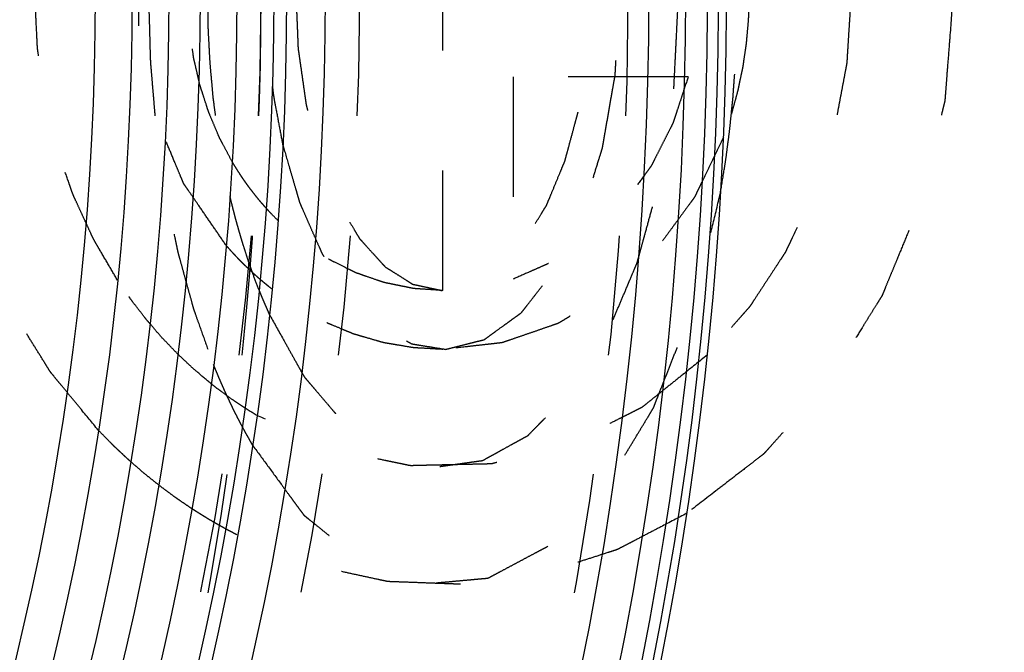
# Model space of a CAD drawing. Header units: millimetres. Extents: x 123 to 377, y 145 to 355.
# Tile 5 of 12: x 294 to 321, y 225 to 242. Entities that reach past the tile are written whole.
import ezdxf

# ---------------------------------------------------------------- set-up
doc = ezdxf.new("R2010")
doc.units = ezdxf.units.MM
doc.header["$LTSCALE"] = 32.592593
doc.linetypes.add('HIDDEN', pattern=[0.2, 0.1, -0.1])
doc.layers.get('0').update_dxf_attribs({"linetype": 'CONTINUOUS'})
for name, color, linetype in [('KOERPER', 7, 'CONTINUOUS'), ('KONST.EL_MIT_GEO', 7, 'CONTINUOUS'), ('KURVEN', 7, 'CONTINUOUS')]:
    doc.layers.add(name, color=color, linetype=linetype)

msp = doc.modelspace()

# ---------------------------------------------------------------- linework, layer by layer
at = {"color": 8, "linetype": 'HIDDEN'}
for points, knots in [([(302.886, 162.815), (300.618, 162.815), (296.072, 163.073), (289.327, 164.231), (282.713, 166.147), (276.295, 168.802), (270.136, 172.171), (264.294, 176.22), (258.825, 180.91), (252.061, 187.999), (244.815, 198.247), (238.42, 212.136), (234.487, 227.178), (233.604, 237.594), (233.604, 242.815)], [0, 0, 0, 0, 0.057991, 0.116167, 0.174703, 0.233757, 0.293466, 0.353933, 0.415234, 0.477407, 0.604213, 0.734156, 0.866451, 1, 1, 1, 1]), ([(372.168, 242.815), (372.168, 237.782), (371.316, 227.743), (367.525, 213.243), (361.361, 199.855), (354.376, 189.977), (347.856, 183.144), (342.585, 178.623), (336.954, 174.72), (331.017, 171.473), (324.83, 168.913), (318.455, 167.066), (311.952, 165.951), (305.386, 165.578), (298.819, 165.951), (292.316, 167.066), (285.941, 168.913), (279.755, 171.473), (273.817, 174.72), (268.186, 178.623), (262.915, 183.144), (256.395, 189.977), (249.41, 199.855), (243.246, 213.243), (239.455, 227.743), (238.604, 237.782), (238.604, 242.815)], [0, 0, 0, 0, 0.066775, 0.132922, 0.197894, 0.261297, 0.292383, 0.323033, 0.353267, 0.383121, 0.412649, 0.441916, 0.471004, 0.5, 0.528996, 0.558084, 0.587351, 0.616879, 0.646733, 0.676967, 0.707617, 0.738703, 0.802106, 0.867078, 0.933225, 1, 1, 1, 1]), ([(243.465, 242.815), (243.465, 238.148), (244.254, 228.84), (247.769, 215.396), (253.486, 202.981), (261.198, 192.072), (270.622, 183.089), (281.411, 176.39), (293.152, 172.251), (305.386, 170.85), (317.619, 172.251), (329.361, 176.39), (340.149, 183.089), (349.574, 192.072), (357.285, 202.981), (363.002, 215.396), (366.517, 228.84), (367.306, 238.148), (367.306, 242.815)], [0, 0, 0, 0, 0.06682, 0.133013, 0.198029, 0.261476, 0.323178, 0.383223, 0.441969, 0.5, 0.558031, 0.616777, 0.676822, 0.738524, 0.801971, 0.866987, 0.93318, 1, 1, 1, 1]), ([(304.886, 172.315), (306.884, 172.315), (310.89, 172.543), (316.834, 173.562), (322.663, 175.251), (328.319, 177.591), (333.747, 180.56), (338.895, 184.129), (343.713, 188.261), (348.157, 192.918), (352.183, 198.054), (355.753, 203.62), (358.833, 209.561), (362.26, 217.938), (365.163, 229.037), (365.94, 238.214), (365.94, 242.815)], [0, 0, 0, 0, 0.057976, 0.116135, 0.174655, 0.233694, 0.293385, 0.353837, 0.415121, 0.477276, 0.540309, 0.604189, 0.668858, 0.734229, 0.866487, 1, 1, 1, 1])]:
    msp.add_open_spline(points, degree=3, knots=knots, dxfattribs=at)
at = {"color": 7, "linetype": 'Continuous'}
msp.add_open_spline([(372.168, 242.815), (372.168, 237.594), (371.284, 227.178), (367.351, 212.136), (360.956, 198.247), (353.71, 187.999), (346.946, 180.91), (341.477, 176.22), (335.636, 172.171), (329.476, 168.802), (323.058, 166.147), (316.444, 164.231), (309.699, 163.073), (305.153, 162.815), (302.886, 162.815)], degree=3, knots=[0, 0, 0, 0, 0.133549, 0.265844, 0.395787, 0.522593, 0.584766, 0.646067, 0.706534, 0.766243, 0.825297, 0.883833, 0.942009, 1, 1, 1, 1], dxfattribs=at)
at = {"layer": 'KOERPER', "color": 8, "linetype": 'HIDDEN'}
msp.add_circle((220.436, 242.815), 80, dxfattribs=at)
msp.add_open_spline([(300.436, 242.815), (300.436, 237.802), (299.622, 227.804), (297.184, 218.071), (295.572, 213.37)], degree=3, knots=[0, 0, 0, 0, 0.502178, 1, 1, 1, 1], dxfattribs=at)
at = {"layer": 'KONST.EL_MIT_GEO', "color": 7, "linetype": 'Continuous'}
for radius in [91.537, 90.538, 81.75, 80.7, 80.35, 79.35, 78.35, 77.5, 76.5, 75.5]:
    msp.add_circle((220.436, 242.815), radius, dxfattribs=at)
at = {"layer": 'KONST.EL_MIT_GEO', "color": 8, "linetype": 'HIDDEN'}
for radius in [89.971, 82.679, 80]:
    msp.add_circle((220.436, 242.815), radius, dxfattribs=at)
at = {"layer": 'KONST.EL_MIT_GEO', "color": 7, "linetype": 'Continuous'}
for radius, start, end in [(92.65, 100.13428, 79.86841), (92.437, 100.16264, 79.84005), (92.137, 100.19935, 79.80335)]:
    msp.add_arc((220.436, 242.815), radius, start, end, dxfattribs=at)
at = {"layer": 'KURVEN', "color": 8, "linetype": 'HIDDEN'}
for p, q in [((305.386, 234.815), (305.386, 250.815)), ((312.047, 240.615), (307.291, 240.615)), ((307.291, 240.615), (307.291, 235.123)), ((313.006, 238.976), (313, 238.961))]:
    msp.add_line(p, q, dxfattribs=at)
for points, knots in [([(299.492, 236.044), (299.408, 236.166), (299.24, 236.41), (298.988, 236.777), (298.778, 237.082), (298.61, 237.327), (298.505, 237.479), (298.431, 237.587), (298.389, 237.647), (298.363, 237.686), (298.341, 237.715), (298.327, 237.751), (298.301, 237.812), (298.25, 237.936), (298.176, 238.111), (298.059, 238.393), (297.942, 238.674), (297.825, 238.955), (297.738, 239.166), (297.665, 239.342), (297.605, 239.483), (297.571, 239.571), (297.538, 239.64), (297.524, 239.717), (297.497, 239.85), (297.445, 240.116), (297.369, 240.496), (297.279, 240.953), (297.212, 241.295), (297.166, 241.523), (297.145, 241.638), (297.122, 241.732), (297.125, 241.811), (297.124, 241.889), (297.124, 241.986), (297.124, 242.142), (297.124, 242.415), (297.124, 242.805), (297.123, 243.196), (297.123, 243.469), (297.123, 243.625), (297.123, 243.722), (297.123, 243.8), (297.12, 243.879), (297.143, 243.973), (297.164, 244.088), (297.209, 244.316), (297.276, 244.658), (297.365, 245.115), (297.44, 245.495), (297.492, 245.762), (297.519, 245.895), (297.532, 245.971), (297.565, 246.04), (297.6, 246.129), (297.659, 246.27), (297.731, 246.446), (297.819, 246.657), (297.935, 246.939), (298.052, 247.22), (298.168, 247.502), (298.241, 247.678), (298.292, 247.801), (298.318, 247.862), (298.332, 247.898), (298.355, 247.928), (298.38, 247.967), (298.423, 248.028), (298.497, 248.137), (298.603, 248.291), (298.773, 248.538), (298.985, 248.846), (299.239, 249.217), (299.408, 249.464), (299.493, 249.587)], [0, 0, 0, 0, 0.03125, 0.0625, 0.09375, 0.109375, 0.125, 0.132812, 0.136719, 0.140625, 0.142578, 0.144531, 0.148438, 0.15625, 0.171875, 0.1875, 0.21875, 0.234375, 0.25, 0.265625, 0.273438, 0.28125, 0.285156, 0.289062, 0.296875, 0.3125, 0.34375, 0.375, 0.40625, 0.414062, 0.421875, 0.429688, 0.433594, 0.4375, 0.445312, 0.453125, 0.46875, 0.5, 0.53125, 0.546875, 0.554688, 0.5625, 0.566406, 0.570312, 0.578125, 0.585938, 0.59375, 0.625, 0.65625, 0.6875, 0.703125, 0.710938, 0.714844, 0.71875, 0.726562, 0.734375, 0.75, 0.765625, 0.78125, 0.8125, 0.828125, 0.84375, 0.851562, 0.855469, 0.857422, 0.859375, 0.863281, 0.867188, 0.875, 0.890625, 0.90625, 0.9375, 0.96875, 1, 1, 1, 1]), ([(301.03, 246.847), (300.999, 246.687), (300.938, 246.366), (300.863, 245.965), (300.809, 245.685), (300.78, 245.523), (300.764, 245.354), (300.74, 245.145), (300.712, 244.894), (300.684, 244.643), (300.662, 244.432), (300.641, 244.267), (300.632, 244.093), (300.622, 243.785), (300.609, 243.435), (300.597, 243.128), (300.591, 242.953), (300.583, 242.82), (300.591, 242.693), (300.596, 242.522), (300.607, 242.222), (300.62, 241.88), (300.629, 241.58), (300.637, 241.41), (300.668, 241.159), (300.698, 240.865), (300.734, 240.53), (300.758, 240.32), (300.774, 240.152), (300.802, 239.986), (300.859, 239.696), (300.935, 239.282), (300.998, 238.95), (301.029, 238.785)], [0, 0, 0, 0, 0.0625, 0.125, 0.15625, 0.171875, 0.1875, 0.21875, 0.25, 0.28125, 0.3125, 0.328125, 0.34375, 0.375, 0.4375, 0.46875, 0.484375, 0.5, 0.515625, 0.53125, 0.5625, 0.625, 0.65625, 0.671875, 0.6875, 0.75, 0.78125, 0.8125, 0.828125, 0.84375, 0.875, 0.9375, 1, 1, 1, 1]), ([(301.386, 242.941), (301.391, 242.811), (301.402, 242.552), (301.418, 242.163), (301.432, 241.838), (301.44, 241.611), (301.447, 241.482), (301.447, 241.384), (301.464, 241.289), (301.482, 241.162), (301.514, 240.939), (301.559, 240.621), (301.605, 240.303), (301.637, 240.079), (301.656, 239.953), (301.667, 239.855), (301.692, 239.771), (301.721, 239.654), (301.774, 239.453), (301.848, 239.163), (301.923, 238.875), (301.975, 238.672), (302.005, 238.557), (302.025, 238.467), (302.059, 238.393), (302.099, 238.288), (302.172, 238.108), (302.275, 237.849), (302.378, 237.59), (302.451, 237.409), (302.487, 237.318), (302.508, 237.267), (302.522, 237.226), (302.542, 237.197), (302.566, 237.154), (302.61, 237.081), (302.697, 236.934), (302.821, 236.725), (302.946, 236.515), (303.033, 236.369), (303.076, 236.295), (303.102, 236.254), (303.119, 236.22), (303.142, 236.199), (303.171, 236.166), (303.222, 236.111), (303.323, 235.999), (303.439, 235.871), (303.555, 235.744), (303.642, 235.648), (303.715, 235.568), (303.765, 235.512), (303.795, 235.481), (303.816, 235.454), (303.84, 235.442), (303.87, 235.422), (303.925, 235.388), (304.033, 235.319), (304.189, 235.222), (304.344, 235.124), (304.452, 235.056), (304.506, 235.021), (304.538, 235.002), (304.56, 234.984), (304.586, 234.982), (304.618, 234.974), (304.676, 234.962), (304.791, 234.937), (304.923, 234.908), (305.054, 234.88), (305.153, 234.858), (305.236, 234.841), (305.293, 234.827), (305.326, 234.821), (305.351, 234.813), (305.375, 234.82), (305.407, 234.825), (305.464, 234.836), (305.545, 234.85), (305.642, 234.867), (305.739, 234.885), (305.837, 234.902), (305.934, 234.919), (306.015, 234.934), (306.072, 234.944), (306.104, 234.95), (306.128, 234.951), (306.152, 234.969), (306.184, 234.986), (306.239, 235.02), (306.319, 235.066), (306.414, 235.122), (306.541, 235.197), (306.668, 235.272), (306.779, 235.338), (306.835, 235.37), (306.867, 235.389), (306.891, 235.4), (306.912, 235.426), (306.941, 235.455), (306.991, 235.509), (307.092, 235.614), (307.236, 235.766), (307.38, 235.917), (307.481, 236.023), (307.531, 236.075), (307.56, 236.107), (307.582, 236.126), (307.601, 236.16), (307.627, 236.201), (307.672, 236.275), (307.762, 236.42), (307.891, 236.629), (308.019, 236.837), (308.109, 236.982), (308.16, 237.067), (308.201, 237.125), (308.23, 237.205), (308.272, 237.303), (308.344, 237.479), (308.449, 237.729), (308.552, 237.98), (308.625, 238.154), (308.666, 238.256), (308.7, 238.326), (308.721, 238.418), (308.753, 238.533), (308.808, 238.738), (308.887, 239.029), (308.965, 239.32), (309.021, 239.524), (309.051, 239.641), (309.078, 239.726), (309.089, 239.821), (309.11, 239.945), (309.142, 240.163), (309.191, 240.474), (309.238, 240.785), (309.272, 241.002), (309.29, 241.127), (309.308, 241.218), (309.31, 241.32), (309.317, 241.452), (309.328, 241.685), (309.346, 242.017), (309.366, 242.416), (309.379, 242.682), (309.386, 242.815)], [0, 0, 0, 0, 0.015625, 0.03125, 0.046875, 0.054688, 0.058594, 0.0625, 0.066406, 0.070312, 0.078125, 0.09375, 0.109375, 0.117188, 0.121094, 0.125, 0.128906, 0.132812, 0.140625, 0.15625, 0.171875, 0.179688, 0.183594, 0.1875, 0.191406, 0.195312, 0.203125, 0.21875, 0.234375, 0.242188, 0.246094, 0.248047, 0.25, 0.251953, 0.253906, 0.257812, 0.265625, 0.28125, 0.296875, 0.304688, 0.308594, 0.310547, 0.3125, 0.314453, 0.316406, 0.320312, 0.328125, 0.34375, 0.351562, 0.359375, 0.367188, 0.371094, 0.373047, 0.375, 0.376953, 0.378906, 0.382812, 0.390625, 0.40625, 0.421875, 0.429688, 0.433594, 0.435547, 0.4375, 0.439453, 0.441406, 0.445312, 0.453125, 0.46875, 0.476562, 0.484375, 0.492188, 0.496094, 0.498047, 0.5, 0.501953, 0.503906, 0.507812, 0.515625, 0.523438, 0.53125, 0.539062, 0.546875, 0.554688, 0.558594, 0.560547, 0.5625, 0.564453, 0.566406, 0.570312, 0.578125, 0.585938, 0.59375, 0.609375, 0.617188, 0.621094, 0.623047, 0.625, 0.626953, 0.628906, 0.632812, 0.640625, 0.65625, 0.671875, 0.679688, 0.683594, 0.685547, 0.6875, 0.689453, 0.691406, 0.695312, 0.703125, 0.71875, 0.734375, 0.742188, 0.746094, 0.75, 0.753906, 0.757812, 0.765625, 0.78125, 0.796875, 0.804688, 0.808594, 0.8125, 0.816406, 0.820312, 0.828125, 0.84375, 0.859375, 0.867188, 0.871094, 0.875, 0.878906, 0.882812, 0.890625, 0.90625, 0.921875, 0.929688, 0.933594, 0.9375, 0.941406, 0.945312, 0.953125, 0.96875, 0.984375, 1, 1, 1, 1]), ([(296.019, 231.024), (295.857, 231.221), (295.613, 231.517), (295.289, 231.911), (295.086, 232.157), (294.923, 232.354), (294.822, 232.478), (294.75, 232.563), (294.711, 232.614), (294.676, 232.672), (294.632, 232.742), (294.527, 232.913), (294.368, 233.167), (294.156, 233.507), (293.945, 233.848), (293.786, 234.102), (293.681, 234.273), (293.628, 234.357), (293.577, 234.443), (293.525, 234.565), (293.455, 234.715), (293.291, 235.076), (293.098, 235.497), (292.907, 235.919), (292.81, 236.129), (292.757, 236.25), (292.712, 236.338), (292.685, 236.439), (292.642, 236.569), (292.571, 236.799), (292.468, 237.127), (292.345, 237.521), (292.242, 237.849), (292.16, 238.111), (292.11, 238.275), (292.066, 238.406), (292.045, 238.506), (292.027, 238.606), (291.99, 238.805), (291.935, 239.105), (291.862, 239.504), (291.789, 239.903), (291.734, 240.202), (291.697, 240.402), (291.678, 240.502), (291.662, 240.603), (291.657, 240.744), (291.645, 240.919), (291.628, 241.2), (291.606, 241.551), (291.572, 242.113), (291.546, 242.534), (291.529, 242.815)], [0, 0, 0, 0, 0.0625, 0.09375, 0.125, 0.140625, 0.15625, 0.164062, 0.167969, 0.171875, 0.179688, 0.1875, 0.21875, 0.25, 0.28125, 0.3125, 0.320312, 0.328125, 0.335938, 0.34375, 0.359375, 0.375, 0.4375, 0.46875, 0.484375, 0.492188, 0.5, 0.507812, 0.515625, 0.53125, 0.5625, 0.59375, 0.625, 0.640625, 0.65625, 0.664062, 0.671875, 0.679688, 0.6875, 0.71875, 0.75, 0.78125, 0.8125, 0.820312, 0.828125, 0.835938, 0.84375, 0.859375, 0.875, 0.90625, 0.9375, 1, 1, 1, 1]), ([(296.542, 235.098), (296.46, 235.237), (296.298, 235.514), (296.115, 235.826), (295.993, 236.034), (295.932, 236.138), (295.873, 236.244), (295.804, 236.4), (295.715, 236.589), (295.61, 236.819), (295.504, 237.048), (295.418, 237.24), (295.345, 237.391), (295.301, 237.51), (295.26, 237.631), (295.176, 237.872), (295.079, 238.154), (294.981, 238.435), (294.927, 238.596), (294.881, 238.715), (294.855, 238.841), (294.813, 239.007), (294.744, 239.3), (294.664, 239.633), (294.591, 239.924), (294.554, 240.092), (294.533, 240.263), (294.501, 240.476), (294.465, 240.733), (294.428, 240.988), (294.399, 241.202), (294.371, 241.372), (294.362, 241.503), (294.357, 241.634), (294.344, 241.896), (294.325, 242.29), (294.309, 242.64), (294.3, 242.815)], [0, 0, 0, 0, 0.0625, 0.125, 0.140625, 0.15625, 0.171875, 0.1875, 0.21875, 0.25, 0.28125, 0.3125, 0.328125, 0.34375, 0.359375, 0.375, 0.4375, 0.46875, 0.484375, 0.5, 0.515625, 0.53125, 0.5625, 0.625, 0.65625, 0.671875, 0.6875, 0.71875, 0.75, 0.78125, 0.8125, 0.828125, 0.84375, 0.859375, 0.875, 0.9375, 1, 1, 1, 1]), ([(297.386, 242.815), (297.392, 242.592), (297.404, 242.146), (297.421, 241.589), (297.43, 241.199), (297.439, 240.976), (297.46, 240.757), (297.482, 240.481), (297.51, 240.151), (297.538, 239.82), (297.562, 239.546), (297.578, 239.325), (297.607, 239.109), (297.662, 238.734), (297.723, 238.304), (297.776, 237.929), (297.808, 237.714), (297.828, 237.553), (297.864, 237.394), (297.907, 237.181), (297.985, 236.809), (298.062, 236.437), (298.128, 236.117), (298.156, 235.985), (298.177, 235.877), (298.203, 235.777), (298.251, 235.608), (298.318, 235.363), (298.4, 235.07), (298.48, 234.777), (298.549, 234.534), (298.601, 234.337), (298.665, 234.149), (298.782, 233.826), (298.946, 233.362), (299.078, 232.992), (299.144, 232.806)], [0, 0, 0, 0, 0.0625, 0.125, 0.15625, 0.171875, 0.1875, 0.21875, 0.25, 0.28125, 0.3125, 0.328125, 0.34375, 0.375, 0.4375, 0.46875, 0.484375, 0.5, 0.515625, 0.53125, 0.5625, 0.625, 0.640625, 0.65625, 0.664062, 0.671875, 0.6875, 0.71875, 0.75, 0.78125, 0.8125, 0.828125, 0.84375, 0.875, 0.9375, 1, 1, 1, 1]), ([(299.655, 238.319), (299.613, 238.399), (299.527, 238.56), (299.421, 238.761), (299.346, 238.901), (299.304, 238.982), (299.25, 239.116), (299.166, 239.312), (299.072, 239.532), (299.001, 239.709), (298.945, 239.893), (298.884, 240.076), (298.827, 240.259), (298.778, 240.397), (298.751, 240.533), (298.708, 240.715), (298.667, 240.898), (298.629, 241.056), (298.609, 241.148), (298.591, 241.294), (298.558, 241.51), (298.529, 241.728), (298.506, 241.872), (298.498, 241.97), (298.49, 242.144), (298.475, 242.392), (298.464, 242.59), (298.458, 242.689)], [0, 0, 0, 0, 0.0625, 0.125, 0.15625, 0.171875, 0.1875, 0.25, 0.3125, 0.34375, 0.375, 0.4375, 0.46875, 0.5, 0.53125, 0.5625, 0.625, 0.65625, 0.671875, 0.6875, 0.75, 0.8125, 0.828125, 0.84375, 0.875, 0.9375, 1, 1, 1, 1]), ([(298.986, 242.815), (298.988, 242.703), (298.991, 242.48), (298.997, 242.2), (298.999, 241.979), (299.01, 241.748), (299.027, 241.456), (299.043, 241.105), (299.071, 240.758), (299.105, 240.413), (299.131, 240.065), (299.18, 239.726), (299.222, 239.385), (299.269, 239.046), (299.328, 238.714), (299.374, 238.436), (299.413, 238.214), (299.486, 237.881), (299.544, 237.604), (299.591, 237.382)], [0, 0, 0, 0, 0.0625, 0.125, 0.15625, 0.1875, 0.25, 0.3125, 0.375, 0.4375, 0.5, 0.5625, 0.625, 0.6875, 0.75, 0.8125, 0.84375, 0.875, 1, 1, 1, 1]), ([(300.667, 234.167), (300.786, 233.955), (300.964, 233.637), (301.2, 233.214), (301.349, 232.949), (301.467, 232.737), (301.541, 232.605), (301.593, 232.511), (301.623, 232.461), (301.658, 232.423), (301.701, 232.371), (301.769, 232.292), (301.855, 232.191), (301.992, 232.03), (302.163, 231.829), (302.335, 231.628), (302.472, 231.467), (302.557, 231.367), (302.626, 231.286), (302.669, 231.237), (302.703, 231.194), (302.74, 231.165), (302.806, 231.122), (302.899, 231.056), (303.012, 230.979), (303.125, 230.901), (303.275, 230.798), (303.425, 230.694), (303.576, 230.591), (303.688, 230.513), (303.782, 230.449), (303.848, 230.403), (303.886, 230.378), (303.913, 230.355), (303.944, 230.351), (303.984, 230.339), (304.054, 230.322), (304.154, 230.295), (304.274, 230.263), (304.435, 230.221), (304.595, 230.179), (304.755, 230.137), (304.876, 230.105), (304.996, 230.073), (305.086, 230.049), (305.146, 230.034), (305.176, 230.025), (305.206, 230.02), (305.246, 230.029), (305.295, 230.034), (305.374, 230.046), (305.474, 230.059), (305.632, 230.082), (305.83, 230.109), (306.028, 230.137), (306.187, 230.159), (306.286, 230.173), (306.365, 230.184), (306.415, 230.192), (306.455, 230.195), (306.493, 230.213), (306.56, 230.252), (306.656, 230.303), (306.771, 230.367), (306.886, 230.43), (307.039, 230.515), (307.192, 230.599), (307.345, 230.684), (307.46, 230.747), (307.556, 230.8), (307.623, 230.836), (307.661, 230.859), (307.69, 230.87), (307.717, 230.902), (307.753, 230.937), (307.816, 231.002), (307.906, 231.093), (308.014, 231.203), (308.159, 231.349), (308.339, 231.532), (308.519, 231.715), (308.663, 231.861), (308.753, 231.953), (308.817, 232.016), (308.852, 232.055), (308.882, 232.107), (308.921, 232.167), (308.984, 232.266), (309.061, 232.39), (309.186, 232.587), (309.342, 232.834), (309.497, 233.081), (309.622, 233.278), (309.7, 233.402), (309.762, 233.5), (309.8, 233.563), (309.833, 233.61), (309.859, 233.668), (309.904, 233.776), (309.968, 233.927), (310.07, 234.17), (310.199, 234.473), (310.327, 234.777), (310.429, 235.019), (310.506, 235.201), (310.57, 235.353), (310.616, 235.459), (310.641, 235.521), (310.662, 235.564), (310.674, 235.618), (310.694, 235.687), (310.727, 235.81), (310.775, 235.983), (310.832, 236.192), (310.909, 236.471), (311.005, 236.819), (311.1, 237.167), (311.177, 237.446), (311.224, 237.62), (311.259, 237.741), (311.277, 237.812), (311.287, 237.891), (311.303, 237.987), (311.339, 238.219), (311.393, 238.566), (311.465, 239.029), (311.537, 239.492), (311.591, 239.839), (311.627, 240.071), (311.646, 240.187), (311.661, 240.303), (311.666, 240.464), (311.678, 240.662), (311.693, 240.981), (311.713, 241.38), (311.745, 242.018), (311.77, 242.496), (311.786, 242.815)], [0, 0, 0, 0, 0.03125, 0.046875, 0.0625, 0.070312, 0.078125, 0.082031, 0.083984, 0.085938, 0.089844, 0.09375, 0.101562, 0.109375, 0.125, 0.140625, 0.148438, 0.15625, 0.160156, 0.164062, 0.166016, 0.167969, 0.171875, 0.179688, 0.1875, 0.195312, 0.203125, 0.21875, 0.226562, 0.234375, 0.242188, 0.246094, 0.248047, 0.25, 0.251953, 0.253906, 0.257812, 0.265625, 0.273438, 0.28125, 0.296875, 0.304688, 0.3125, 0.320312, 0.328125, 0.330078, 0.332031, 0.333984, 0.335938, 0.339844, 0.34375, 0.351562, 0.359375, 0.375, 0.390625, 0.398438, 0.40625, 0.410156, 0.414062, 0.416016, 0.417969, 0.421875, 0.429688, 0.4375, 0.445312, 0.453125, 0.46875, 0.476562, 0.484375, 0.492188, 0.496094, 0.498047, 0.5, 0.501953, 0.503906, 0.507812, 0.515625, 0.523438, 0.53125, 0.546875, 0.5625, 0.570312, 0.578125, 0.582031, 0.583984, 0.585938, 0.589844, 0.59375, 0.601562, 0.609375, 0.625, 0.640625, 0.648438, 0.65625, 0.660156, 0.664062, 0.666016, 0.667969, 0.671875, 0.679688, 0.6875, 0.703125, 0.71875, 0.726562, 0.734375, 0.742188, 0.746094, 0.748047, 0.75, 0.751953, 0.753906, 0.757812, 0.765625, 0.773438, 0.78125, 0.796875, 0.8125, 0.820312, 0.828125, 0.832031, 0.833984, 0.835938, 0.839844, 0.84375, 0.859375, 0.875, 0.890625, 0.90625, 0.910156, 0.914062, 0.917969, 0.921875, 0.929688, 0.9375, 0.953125, 0.96875, 1, 1, 1, 1]), ([(305.461, 233.216), (305.537, 233.235), (305.69, 233.274), (305.918, 233.332), (306.109, 233.38), (306.261, 233.418), (306.356, 233.442), (306.423, 233.459), (306.461, 233.469), (306.485, 233.476), (306.504, 233.478), (306.523, 233.492), (306.555, 233.515), (306.619, 233.562), (306.711, 233.628), (306.857, 233.734), (307.004, 233.841), (307.151, 233.947), (307.261, 234.027), (307.352, 234.093), (307.426, 234.146), (307.471, 234.181), (307.509, 234.203), (307.541, 234.246), (307.598, 234.318), (307.711, 234.463), (307.873, 234.67), (308.067, 234.918), (308.213, 235.105), (308.31, 235.228), (308.358, 235.292), (308.4, 235.34), (308.426, 235.398), (308.454, 235.453), (308.488, 235.522), (308.543, 235.633), (308.639, 235.827), (308.776, 236.104), (308.913, 236.382), (309.009, 236.576), (309.064, 236.687), (309.099, 236.756), (309.126, 236.812), (309.155, 236.865), (309.179, 236.951), (309.21, 237.049), (309.272, 237.249), (309.365, 237.546), (309.488, 237.944), (309.591, 238.275), (309.664, 238.507), (309.699, 238.623), (309.721, 238.689), (309.731, 238.763), (309.748, 238.853), (309.773, 238.998), (309.817, 239.252), (309.88, 239.615), (309.943, 239.978), (309.994, 240.267), (310.031, 240.486), (310.067, 240.664), (310.072, 240.823), (310.082, 240.979), (310.093, 241.174), (310.111, 241.487), (310.133, 241.877), (310.159, 242.346), (310.177, 242.659), (310.186, 242.815)], [0, 0, 0, 0, 0.03125, 0.0625, 0.09375, 0.109375, 0.125, 0.132812, 0.136719, 0.140625, 0.142578, 0.144531, 0.148438, 0.15625, 0.171875, 0.1875, 0.21875, 0.234375, 0.25, 0.265625, 0.273438, 0.28125, 0.285156, 0.289062, 0.296875, 0.3125, 0.34375, 0.375, 0.40625, 0.414062, 0.421875, 0.429688, 0.433594, 0.4375, 0.445312, 0.453125, 0.46875, 0.5, 0.53125, 0.546875, 0.554688, 0.5625, 0.566406, 0.570312, 0.578125, 0.585938, 0.59375, 0.625, 0.65625, 0.6875, 0.703125, 0.710938, 0.714844, 0.71875, 0.726562, 0.734375, 0.75, 0.78125, 0.8125, 0.828125, 0.84375, 0.859375, 0.867188, 0.875, 0.890625, 0.90625, 0.9375, 0.96875, 1, 1, 1, 1]), ([(319.242, 242.815), (319.215, 242.461), (319.174, 241.93), (319.119, 241.221), (319.084, 240.779), (319.057, 240.424), (319.039, 240.203), (319.029, 240.048), (319.02, 239.96), (318.997, 239.875), (318.973, 239.767), (318.931, 239.596), (318.881, 239.381), (318.8, 239.038), (318.698, 238.61), (318.596, 238.181), (318.515, 237.838), (318.464, 237.624), (318.424, 237.452), (318.397, 237.345), (318.38, 237.259), (318.349, 237.177), (318.289, 237.038), (318.207, 236.837), (318.075, 236.516), (317.909, 236.115), (317.743, 235.713), (317.611, 235.392), (317.511, 235.152), (317.428, 234.951), (317.371, 234.81), (317.337, 234.731), (317.315, 234.669), (317.278, 234.617), (317.234, 234.544), (317.155, 234.418), (317.043, 234.237), (316.908, 234.021), (316.728, 233.732), (316.549, 233.443), (316.369, 233.154), (316.234, 232.938), (316.1, 232.721), (315.987, 232.541), (315.909, 232.414), (315.862, 232.344), (315.805, 232.284), (315.737, 232.205), (315.626, 232.082), (315.488, 231.927), (315.267, 231.68), (314.99, 231.37), (314.714, 231.061), (314.493, 230.814), (314.354, 230.659), (314.244, 230.535), (314.174, 230.459), (314.121, 230.395), (314.057, 230.342), (313.942, 230.255), (313.779, 230.128), (313.517, 229.926), (313.19, 229.673), (312.667, 229.269), (312.274, 228.966), (312.012, 228.763)], [0, 0, 0, 0, 0.0625, 0.09375, 0.125, 0.140625, 0.15625, 0.164062, 0.167969, 0.171875, 0.179688, 0.1875, 0.203125, 0.21875, 0.25, 0.28125, 0.296875, 0.3125, 0.320312, 0.328125, 0.332031, 0.335938, 0.34375, 0.359375, 0.375, 0.40625, 0.4375, 0.453125, 0.46875, 0.484375, 0.492188, 0.496094, 0.5, 0.503906, 0.507812, 0.515625, 0.53125, 0.546875, 0.5625, 0.59375, 0.609375, 0.625, 0.640625, 0.65625, 0.664062, 0.667969, 0.671875, 0.679688, 0.6875, 0.703125, 0.71875, 0.75, 0.78125, 0.796875, 0.8125, 0.820312, 0.828125, 0.832031, 0.835938, 0.84375, 0.859375, 0.875, 0.90625, 0.9375, 1, 1, 1, 1]), ([(316.471, 242.815), (316.457, 242.587), (316.435, 242.244), (316.407, 241.788), (316.389, 241.503), (316.375, 241.275), (316.365, 241.132), (316.361, 241.018), (316.343, 240.905), (316.304, 240.71), (316.252, 240.43), (316.188, 240.095), (316.126, 239.76), (316.072, 239.481), (316.037, 239.285), (316.013, 239.173), (315.974, 239.064), (315.931, 238.927), (315.859, 238.707), (315.77, 238.433), (315.663, 238.104), (315.573, 237.83), (315.511, 237.638), (315.475, 237.529), (315.451, 237.444), (315.412, 237.371), (315.365, 237.27), (315.281, 237.096), (315.114, 236.745), (314.945, 236.395), (314.802, 236.094), (314.741, 235.969), (314.696, 235.868), (314.638, 235.775), (314.532, 235.616), (314.384, 235.387), (314.204, 235.114), (314.025, 234.84), (313.875, 234.612), (313.772, 234.452), (313.71, 234.362), (313.635, 234.281), (313.546, 234.178), (313.401, 234.013), (313.22, 233.807), (312.931, 233.478), (312.714, 233.231), (312.569, 233.066)], [0, 0, 0, 0, 0.0625, 0.09375, 0.125, 0.140625, 0.15625, 0.164062, 0.171875, 0.1875, 0.21875, 0.25, 0.28125, 0.3125, 0.328125, 0.335938, 0.34375, 0.359375, 0.375, 0.40625, 0.4375, 0.46875, 0.484375, 0.492188, 0.5, 0.507812, 0.515625, 0.53125, 0.5625, 0.625, 0.640625, 0.65625, 0.664062, 0.671875, 0.6875, 0.71875, 0.75, 0.78125, 0.8125, 0.828125, 0.835938, 0.84375, 0.859375, 0.875, 0.90625, 0.9375, 1, 1, 1, 1]), ([(312.924, 237.458), (312.958, 237.67), (313.011, 237.989), (313.078, 238.415), (313.118, 238.74), (313.163, 239.063), (313.198, 239.391), (313.226, 239.664), (313.248, 239.884), (313.266, 240.044), (313.277, 240.224), (313.295, 240.458), (313.311, 240.692), (313.33, 240.93), (313.341, 241.154), (313.352, 241.432), (313.365, 241.709), (313.373, 241.934), (313.376, 242.171), (313.381, 242.463), (313.384, 242.698), (313.386, 242.815)], [0, 0, 0, 0, 0.125, 0.1875, 0.25, 0.3125, 0.375, 0.4375, 0.46875, 0.5, 0.53125, 0.5625, 0.625, 0.65625, 0.6875, 0.75, 0.8125, 0.84375, 0.875, 0.9375, 1, 1, 1, 1]), ([(313.699, 242.815), (313.697, 242.735), (313.693, 242.577), (313.686, 242.377), (313.684, 242.219), (313.671, 242.054), (313.651, 241.846), (313.634, 241.636), (313.618, 241.472), (313.593, 241.317), (313.571, 241.159), (313.546, 241.002), (313.532, 240.886), (313.503, 240.762), (313.47, 240.6), (313.435, 240.437), (313.403, 240.274), (313.361, 240.113), (313.305, 239.914), (313.251, 239.714), (313.206, 239.555), (313.124, 239.325), (313.059, 239.13), (313.006, 238.976)], [0, 0, 0, 0, 0.0625, 0.125, 0.15625, 0.1875, 0.25, 0.3125, 0.34375, 0.375, 0.4375, 0.46875, 0.5, 0.53125, 0.5625, 0.625, 0.65625, 0.6875, 0.75, 0.8125, 0.84375, 0.875, 1, 1, 1, 1]), ([(312.047, 240.615), (311.995, 240.459), (311.918, 240.224), (311.816, 239.911), (311.751, 239.715), (311.7, 239.559), (311.667, 239.461), (311.643, 239.382), (311.609, 239.309), (311.544, 239.183), (311.453, 239.002), (311.343, 238.786), (311.233, 238.569), (311.141, 238.389), (311.078, 238.262), (311.039, 238.191), (310.989, 238.127), (310.931, 238.044), (310.787, 237.849), (310.621, 237.619), (310.454, 237.391), (310.371, 237.276), (310.323, 237.212), (310.29, 237.159), (310.246, 237.122), (310.191, 237.067), (310.094, 236.973), (309.901, 236.783), (309.707, 236.595), (309.541, 236.432), (309.471, 236.365), (309.417, 236.309), (309.356, 236.264), (309.246, 236.191), (309.091, 236.084), (308.904, 235.956), (308.717, 235.828), (308.561, 235.722), (308.452, 235.646), (308.389, 235.606), (308.318, 235.577), (308.231, 235.538), (308.092, 235.477), (307.918, 235.4), (307.639, 235.277), (307.43, 235.185), (307.291, 235.123)], [0, 0, 0, 0, 0.0625, 0.09375, 0.125, 0.140625, 0.15625, 0.164062, 0.171875, 0.1875, 0.21875, 0.25, 0.28125, 0.3125, 0.328125, 0.335938, 0.34375, 0.359375, 0.375, 0.4375, 0.46875, 0.484375, 0.492188, 0.5, 0.507812, 0.515625, 0.53125, 0.5625, 0.625, 0.640625, 0.65625, 0.664062, 0.671875, 0.6875, 0.71875, 0.75, 0.78125, 0.8125, 0.828125, 0.835938, 0.84375, 0.859375, 0.875, 0.90625, 0.9375, 1, 1, 1, 1]), ([(313, 238.961), (312.903, 238.76), (312.757, 238.459), (312.563, 238.057), (312.442, 237.806), (312.345, 237.605), (312.284, 237.48), (312.242, 237.392), (312.216, 237.343), (312.183, 237.3), (312.143, 237.244), (312.047, 237.113), (311.902, 236.915), (311.709, 236.651), (311.517, 236.387), (311.372, 236.19), (311.276, 236.058), (311.235, 236.004), (311.204, 235.958), (311.167, 235.921), (311.098, 235.858), (311.002, 235.768), (310.846, 235.624), (310.652, 235.443), (310.458, 235.263), (310.303, 235.119), (310.187, 235.011), (310.09, 234.921), (310.022, 234.857), (309.983, 234.822), (309.955, 234.792), (309.92, 234.774), (309.876, 234.746), (309.797, 234.699), (309.685, 234.631), (309.55, 234.549), (309.371, 234.44), (309.146, 234.304), (308.922, 234.168), (308.742, 234.058), (308.63, 233.991), (308.552, 233.942), (308.506, 233.917), (308.458, 233.903), (308.399, 233.881), (308.255, 233.832), (308.041, 233.758), (307.754, 233.659), (307.468, 233.56), (307.253, 233.486), (307.11, 233.437), (307.05, 233.417), (307.003, 233.398), (306.953, 233.391), (306.865, 233.382), (306.74, 233.367), (306.539, 233.345), (306.289, 233.317), (305.887, 233.271), (305.586, 233.238), (305.386, 233.215)], [0, 0, 0, 0, 0.0625, 0.09375, 0.125, 0.140625, 0.15625, 0.164062, 0.167969, 0.171875, 0.179688, 0.1875, 0.21875, 0.25, 0.28125, 0.3125, 0.320312, 0.328125, 0.332031, 0.335938, 0.34375, 0.359375, 0.375, 0.40625, 0.4375, 0.453125, 0.46875, 0.484375, 0.492188, 0.496094, 0.5, 0.503906, 0.507812, 0.515625, 0.53125, 0.546875, 0.5625, 0.59375, 0.625, 0.640625, 0.65625, 0.664062, 0.667969, 0.671875, 0.679688, 0.6875, 0.71875, 0.75, 0.78125, 0.8125, 0.820312, 0.828125, 0.832031, 0.835938, 0.84375, 0.859375, 0.875, 0.90625, 0.9375, 1, 1, 1, 1]), ([(301.029, 238.785), (301.087, 238.586), (301.174, 238.288), (301.29, 237.891), (301.363, 237.643), (301.421, 237.444), (301.458, 237.321), (301.485, 237.219), (301.521, 237.131), (301.589, 236.981), (301.683, 236.764), (301.797, 236.505), (301.911, 236.246), (301.997, 236.052), (302.054, 235.922), (302.082, 235.857), (302.112, 235.795), (302.159, 235.728), (302.215, 235.638), (302.306, 235.498), (302.42, 235.322), (302.534, 235.146), (302.625, 235.006), (302.693, 234.901), (302.75, 234.812), (302.796, 234.743), (302.828, 234.685), (302.868, 234.652), (302.919, 234.599), (303.009, 234.509), (303.189, 234.328), (303.369, 234.148), (303.523, 233.992), (303.587, 233.928), (303.632, 233.882), (303.658, 233.858), (303.686, 233.845), (303.721, 233.824), (303.804, 233.778), (303.928, 233.708), (304.095, 233.615), (304.261, 233.521), (304.385, 233.452), (304.468, 233.405), (304.503, 233.386), (304.53, 233.369), (304.559, 233.362), (304.61, 233.355), (304.682, 233.342), (304.797, 233.324), (304.942, 233.3), (305.172, 233.263), (305.346, 233.235), (305.461, 233.216)], [0, 0, 0, 0, 0.0625, 0.09375, 0.125, 0.140625, 0.15625, 0.164062, 0.171875, 0.1875, 0.21875, 0.25, 0.28125, 0.3125, 0.320312, 0.328125, 0.335938, 0.34375, 0.359375, 0.375, 0.40625, 0.4375, 0.453125, 0.46875, 0.484375, 0.492188, 0.5, 0.507812, 0.515625, 0.53125, 0.5625, 0.625, 0.640625, 0.65625, 0.664062, 0.667969, 0.671875, 0.679688, 0.6875, 0.71875, 0.75, 0.78125, 0.8125, 0.820312, 0.828125, 0.832031, 0.835938, 0.84375, 0.859375, 0.875, 0.90625, 0.9375, 1, 1, 1, 1]), ([(300.247, 237.449), (300.223, 237.481), (300.187, 237.527), (300.138, 237.592), (300.096, 237.649), (300.054, 237.706), (300.018, 237.757), (299.984, 237.806), (299.952, 237.852), (299.911, 237.913), (299.86, 237.989), (299.797, 238.088), (299.723, 238.205), (299.678, 238.281), (299.655, 238.319)], [0, 0, 0, 0, 0.125, 0.1875, 0.25, 0.3125, 0.375, 0.4375, 0.5, 0.5625, 0.625, 0.75, 0.875, 1, 1, 1, 1]), ([(299.591, 237.382), (299.608, 237.312), (299.63, 237.222), (299.654, 237.119), (299.674, 237.042), (299.7, 236.942), (299.73, 236.823), (299.762, 236.705), (299.789, 236.607), (299.811, 236.529), (299.828, 236.468), (299.842, 236.42), (299.862, 236.352), (299.882, 236.284), (299.901, 236.218), (299.924, 236.144), (299.966, 236.01), (300.025, 235.821), (300.077, 235.668), (300.102, 235.592)], [0, 0, 0, 0, 0.125, 0.15625, 0.1875, 0.25, 0.3125, 0.375, 0.4375, 0.46875, 0.5, 0.53125, 0.5625, 0.625, 0.65625, 0.6875, 0.75, 0.875, 1, 1, 1, 1]), ([(300.202, 230.628), (300.333, 230.449), (300.597, 230.09), (300.926, 229.641), (301.157, 229.326), (301.288, 229.147), (301.387, 229.012), (301.469, 228.9), (301.535, 228.81), (301.577, 228.755), (301.609, 228.708), (301.648, 228.681), (301.713, 228.626), (301.845, 228.521), (302.032, 228.369), (302.257, 228.187), (302.483, 228.005), (302.671, 227.853), (302.821, 227.732), (302.933, 227.641), (303.027, 227.566), (303.102, 227.504), (303.159, 227.461), (303.205, 227.417), (303.245, 227.407), (303.284, 227.393), (303.333, 227.376), (303.451, 227.336), (303.628, 227.276), (303.863, 227.195), (304.099, 227.115), (304.296, 227.048), (304.453, 226.994), (304.571, 226.954), (304.688, 226.914), (304.777, 226.883), (304.836, 226.863), (304.865, 226.853), (304.895, 226.845), (304.935, 226.852), (304.986, 226.855), (305.067, 226.863), (305.168, 226.872), (305.33, 226.887), (305.532, 226.905), (305.775, 226.928), (306.018, 226.95), (306.22, 226.968), (306.382, 226.983), (306.483, 226.992), (306.564, 227), (306.614, 227.003), (306.653, 227.026), (306.691, 227.046), (306.759, 227.083), (306.855, 227.134), (307.009, 227.216), (307.201, 227.318), (307.432, 227.441), (307.663, 227.564), (307.856, 227.667), (308.01, 227.749), (308.106, 227.8), (308.174, 227.836), (308.212, 227.857), (308.251, 227.875), (308.296, 227.922), (308.368, 227.996), (308.458, 228.089), (308.602, 228.237), (308.782, 228.422), (308.998, 228.644), (309.214, 228.866), (309.394, 229.052), (309.539, 229.2), (309.629, 229.293), (309.701, 229.366), (309.745, 229.414), (309.782, 229.448), (309.814, 229.496), (309.867, 229.587), (309.944, 229.712), (310.067, 229.916), (310.221, 230.169), (310.406, 230.473), (310.59, 230.777), (310.775, 231.081), (310.928, 231.336), (311.028, 231.499), (311.074, 231.576), (311.106, 231.624), (311.135, 231.708), (311.173, 231.803), (311.223, 231.93), (311.286, 232.089), (311.361, 232.28), (311.461, 232.535), (311.587, 232.853), (311.737, 233.235), (311.887, 233.617), (312.012, 233.935), (312.112, 234.191), (312.176, 234.348), (312.209, 234.498), (312.245, 234.643), (312.288, 234.826), (312.341, 235.045), (312.412, 235.338), (312.536, 235.85), (312.712, 236.581), (312.853, 237.165), (312.924, 237.458)], [0, 0, 0, 0, 0.03125, 0.0625, 0.078125, 0.085938, 0.09375, 0.101562, 0.105469, 0.109375, 0.111328, 0.113281, 0.117188, 0.125, 0.140625, 0.15625, 0.171875, 0.1875, 0.195312, 0.203125, 0.210938, 0.214844, 0.21875, 0.222656, 0.224609, 0.226562, 0.230469, 0.234375, 0.25, 0.265625, 0.28125, 0.296875, 0.304688, 0.3125, 0.320312, 0.328125, 0.330078, 0.332031, 0.333984, 0.335938, 0.339844, 0.34375, 0.351562, 0.359375, 0.375, 0.390625, 0.40625, 0.421875, 0.429688, 0.4375, 0.441406, 0.445312, 0.447266, 0.449219, 0.453125, 0.460938, 0.46875, 0.484375, 0.5, 0.515625, 0.53125, 0.539062, 0.546875, 0.550781, 0.552734, 0.554688, 0.558594, 0.5625, 0.570312, 0.578125, 0.59375, 0.609375, 0.625, 0.640625, 0.648438, 0.65625, 0.660156, 0.664062, 0.666016, 0.667969, 0.671875, 0.679688, 0.6875, 0.703125, 0.71875, 0.734375, 0.75, 0.765625, 0.773438, 0.775391, 0.777344, 0.78125, 0.785156, 0.789062, 0.796875, 0.804688, 0.8125, 0.828125, 0.84375, 0.859375, 0.875, 0.882812, 0.890625, 0.894531, 0.898438, 0.90625, 0.914062, 0.921875, 0.9375, 0.96875, 1, 1, 1, 1]), ([(300.899, 236.719), (300.844, 236.774), (300.762, 236.857), (300.669, 236.955), (300.616, 237.014), (300.578, 237.054), (300.531, 237.109), (300.486, 237.16), (300.442, 237.21), (300.394, 237.268), (300.329, 237.346), (300.274, 237.415), (300.247, 237.449)], [0, 0, 0, 0, 0.25, 0.375, 0.4375, 0.5, 0.5625, 0.625, 0.6875, 0.75, 0.875, 1, 1, 1, 1]), ([(305.386, 234.815), (305.286, 234.822), (305.087, 234.835), (304.838, 234.852), (304.664, 234.862), (304.564, 234.871), (304.463, 234.895), (304.336, 234.919), (304.185, 234.951), (304.033, 234.981), (303.907, 235.008), (303.805, 235.026), (303.708, 235.057), (303.542, 235.116), (303.35, 235.182), (303.183, 235.239), (303.088, 235.273), (303.016, 235.294), (302.945, 235.334), (302.851, 235.379), (302.686, 235.463), (302.498, 235.557), (302.332, 235.638), (302.239, 235.688), (302.151, 235.75), (302.04, 235.823), (301.907, 235.913), (301.773, 236.002), (301.663, 236.078), (301.573, 236.135), (301.49, 236.204), (301.348, 236.33), (301.144, 236.506), (300.981, 236.648), (300.899, 236.719)], [0, 0, 0, 0, 0.0625, 0.125, 0.15625, 0.171875, 0.1875, 0.21875, 0.25, 0.28125, 0.3125, 0.328125, 0.34375, 0.375, 0.4375, 0.46875, 0.484375, 0.5, 0.515625, 0.53125, 0.5625, 0.625, 0.65625, 0.671875, 0.6875, 0.71875, 0.75, 0.78125, 0.8125, 0.828125, 0.84375, 0.875, 0.9375, 1, 1, 1, 1]), ([(300.085, 235.419), (300.063, 235.441), (300.03, 235.472), (299.983, 235.518), (299.941, 235.56), (299.899, 235.603), (299.864, 235.638), (299.832, 235.672), (299.802, 235.702), (299.759, 235.748), (299.707, 235.803), (299.64, 235.876), (299.563, 235.962), (299.516, 236.016), (299.492, 236.044)], [0, 0, 0, 0, 0.125, 0.1875, 0.25, 0.3125, 0.375, 0.4375, 0.5, 0.5625, 0.625, 0.75, 0.875, 1, 1, 1, 1]), ([(300.734, 234.858), (300.71, 234.877), (300.675, 234.905), (300.625, 234.945), (300.579, 234.983), (300.533, 235.02), (300.496, 235.051), (300.461, 235.081), (300.428, 235.108), (300.382, 235.149), (300.325, 235.198), (300.224, 235.289), (300.141, 235.367), (300.085, 235.419)], [0, 0, 0, 0, 0.125, 0.1875, 0.25, 0.3125, 0.375, 0.4375, 0.5, 0.5625, 0.625, 0.75, 1, 1, 1, 1]), ([(300.102, 235.592), (300.121, 235.537), (300.146, 235.467), (300.173, 235.387), (300.196, 235.326), (300.26, 235.151), (300.329, 234.964), (300.404, 234.781), (300.434, 234.706), (300.459, 234.644), (300.482, 234.591), (300.503, 234.541), (300.525, 234.489), (300.541, 234.452), (300.558, 234.411), (300.589, 234.344), (300.624, 234.264), (300.653, 234.199), (300.667, 234.167)], [0, 0, 0, 0, 0.125, 0.15625, 0.1875, 0.25, 0.5, 0.5625, 0.625, 0.65625, 0.6875, 0.75, 0.78125, 0.8125, 0.84375, 0.875, 0.9375, 1, 1, 1, 1]), ([(299.08, 232.288), (298.963, 232.387), (298.786, 232.534), (298.554, 232.734), (298.387, 232.896), (298.216, 233.052), (298.053, 233.219), (297.893, 233.389), (297.729, 233.554), (297.578, 233.735), (297.45, 233.884), (297.348, 234), (297.245, 234.131), (297.116, 234.299), (296.986, 234.465), (296.886, 234.599), (296.751, 234.798), (296.634, 234.965), (296.542, 235.098)], [0, 0, 0, 0, 0.125, 0.1875, 0.25, 0.3125, 0.375, 0.4375, 0.5, 0.5625, 0.625, 0.65625, 0.6875, 0.75, 0.8125, 0.84375, 0.875, 1, 1, 1, 1]), ([(305.386, 233.215), (305.284, 233.221), (305.081, 233.232), (304.828, 233.247), (304.65, 233.256), (304.549, 233.264), (304.399, 233.293), (304.223, 233.321), (304.022, 233.355), (303.896, 233.377), (303.796, 233.392), (303.694, 233.419), (303.516, 233.472), (303.312, 233.531), (303.133, 233.582), (303.032, 233.613), (302.953, 233.632), (302.884, 233.665), (302.788, 233.704), (302.621, 233.774), (302.43, 233.853), (302.262, 233.922), (302.167, 233.963), (302.031, 234.042), (301.87, 234.128), (301.686, 234.229), (301.572, 234.293), (301.48, 234.34), (301.389, 234.401), (301.231, 234.513), (301.005, 234.669), (300.824, 234.795), (300.734, 234.858)], [0, 0, 0, 0, 0.0625, 0.125, 0.15625, 0.171875, 0.1875, 0.25, 0.28125, 0.3125, 0.328125, 0.34375, 0.375, 0.4375, 0.46875, 0.484375, 0.5, 0.515625, 0.53125, 0.5625, 0.625, 0.65625, 0.671875, 0.6875, 0.75, 0.78125, 0.8125, 0.828125, 0.84375, 0.875, 0.9375, 1, 1, 1, 1]), ([(312.569, 233.066), (312.347, 232.888), (312.014, 232.621), (311.57, 232.264), (311.292, 232.042), (311.07, 231.863), (310.931, 231.753), (310.834, 231.673), (310.778, 231.631), (310.714, 231.603), (310.638, 231.562), (310.513, 231.5), (310.359, 231.422), (310.111, 231.297), (309.801, 231.141), (309.491, 230.985), (309.243, 230.86), (309.088, 230.782), (308.965, 230.719), (308.887, 230.681), (308.826, 230.647), (308.76, 230.627), (308.644, 230.6), (308.48, 230.557), (308.281, 230.507), (308.083, 230.457), (307.819, 230.39), (307.555, 230.323), (307.291, 230.256), (307.093, 230.205), (306.928, 230.164), (306.812, 230.134), (306.746, 230.118), (306.697, 230.102), (306.645, 230.105), (306.576, 230.102), (306.456, 230.1), (306.284, 230.096), (306.077, 230.091), (305.802, 230.085), (305.527, 230.079), (305.252, 230.073), (305.045, 230.069), (304.839, 230.064), (304.667, 230.061), (304.546, 230.056), (304.478, 230.058), (304.412, 230.075), (304.329, 230.091), (304.196, 230.119), (304.029, 230.153), (303.763, 230.209), (303.43, 230.278), (303.098, 230.347), (302.832, 230.402), (302.665, 230.437), (302.532, 230.464), (302.449, 230.483), (302.382, 230.494), (302.318, 230.52), (302.206, 230.572), (302.047, 230.644), (301.792, 230.76), (301.473, 230.905), (300.962, 231.137), (300.579, 231.311), (300.324, 231.427)], [0, 0, 0, 0, 0.0625, 0.09375, 0.125, 0.140625, 0.15625, 0.164062, 0.167969, 0.171875, 0.179688, 0.1875, 0.203125, 0.21875, 0.25, 0.28125, 0.296875, 0.3125, 0.320312, 0.328125, 0.332031, 0.335938, 0.34375, 0.359375, 0.375, 0.390625, 0.40625, 0.4375, 0.453125, 0.46875, 0.484375, 0.492188, 0.496094, 0.5, 0.503906, 0.507812, 0.515625, 0.53125, 0.546875, 0.5625, 0.59375, 0.609375, 0.625, 0.640625, 0.65625, 0.664062, 0.667969, 0.671875, 0.679688, 0.6875, 0.703125, 0.71875, 0.75, 0.78125, 0.796875, 0.8125, 0.820312, 0.828125, 0.832031, 0.835938, 0.84375, 0.859375, 0.875, 0.90625, 0.9375, 1, 1, 1, 1]), ([(299.144, 232.806), (299.162, 232.763), (299.184, 232.707), (299.21, 232.645), (299.231, 232.594), (299.259, 232.526), (299.288, 232.459), (299.309, 232.407), (299.327, 232.367), (299.345, 232.325), (299.364, 232.282), (299.376, 232.253), (299.395, 232.211), (299.418, 232.16), (299.441, 232.108), (299.465, 232.054), (299.485, 232.011), (299.504, 231.971), (299.523, 231.929), (299.537, 231.899), (299.552, 231.866), (299.58, 231.809), (299.612, 231.742), (299.638, 231.687), (299.651, 231.659)], [0, 0, 0, 0, 0.125, 0.15625, 0.1875, 0.25, 0.3125, 0.34375, 0.375, 0.4375, 0.46875, 0.5, 0.53125, 0.5625, 0.625, 0.65625, 0.6875, 0.75, 0.78125, 0.8125, 0.84375, 0.875, 0.9375, 1, 1, 1, 1]), ([(299.678, 231.842), (299.579, 231.911), (299.43, 232.017), (299.262, 232.145), (299.163, 232.222), (299.107, 232.266), (299.08, 232.288)], [0, 0, 0, 0, 0.5, 0.75, 0.875, 1, 1, 1, 1]), ([(300.324, 231.427), (300.273, 231.458), (300.17, 231.52), (300.042, 231.6), (299.941, 231.665), (299.877, 231.707), (299.834, 231.736), (299.807, 231.754), (299.754, 231.791), (299.712, 231.819), (299.678, 231.842)], [0, 0, 0, 0, 0.25, 0.5, 0.625, 0.75, 0.8125, 0.84375, 0.875, 1, 1, 1, 1]), ([(299.651, 231.659), (299.671, 231.619), (299.696, 231.568), (299.724, 231.511), (299.748, 231.464), (299.779, 231.402), (299.811, 231.34), (299.835, 231.294), (299.854, 231.257), (299.874, 231.218), (299.895, 231.179), (299.909, 231.152), (299.929, 231.114), (299.955, 231.068), (299.98, 231.021), (300.007, 230.972), (300.028, 230.932), (300.054, 230.887), (300.08, 230.841), (300.102, 230.802), (300.143, 230.73), (300.175, 230.674), (300.202, 230.628)], [0, 0, 0, 0, 0.125, 0.15625, 0.1875, 0.25, 0.3125, 0.34375, 0.375, 0.4375, 0.46875, 0.5, 0.53125, 0.5625, 0.625, 0.65625, 0.6875, 0.75, 0.8125, 0.84375, 0.875, 1, 1, 1, 1]), ([(298.548, 228.899), (298.496, 228.934), (298.392, 229.005), (298.261, 229.095), (298.158, 229.164), (298.048, 229.244), (297.908, 229.349), (297.739, 229.472), (297.574, 229.602), (297.411, 229.735), (297.246, 229.863), (297.088, 230.005), (296.956, 230.12), (296.848, 230.213), (296.775, 230.28), (296.706, 230.346), (296.635, 230.412), (296.565, 230.478), (296.506, 230.534), (296.46, 230.576), (296.408, 230.629), (296.313, 230.725), (296.18, 230.86), (296.073, 230.969), (296.019, 231.024)], [0, 0, 0, 0, 0.0625, 0.125, 0.15625, 0.1875, 0.25, 0.3125, 0.375, 0.4375, 0.5, 0.5625, 0.625, 0.65625, 0.6875, 0.71875, 0.75, 0.78125, 0.8125, 0.828125, 0.84375, 0.875, 0.9375, 1, 1, 1, 1]), ([(299.142, 228.531), (299.099, 228.557), (299.034, 228.595), (298.959, 228.64), (298.922, 228.663), (298.9, 228.676), (298.886, 228.684), (298.86, 228.701), (298.828, 228.72), (298.797, 228.74), (298.763, 228.761), (298.74, 228.776), (298.714, 228.792), (298.688, 228.808), (298.665, 228.823), (298.632, 228.844), (298.595, 228.869), (298.563, 228.889), (298.548, 228.899)], [0, 0, 0, 0, 0.25, 0.375, 0.4375, 0.46875, 0.5, 0.53125, 0.5625, 0.625, 0.65625, 0.6875, 0.75, 0.8125, 0.84375, 0.875, 0.9375, 1, 1, 1, 1]), ([(312.012, 228.763), (311.776, 228.64), (311.42, 228.455), (310.947, 228.209), (310.651, 228.055), (310.414, 227.931), (310.266, 227.855), (310.163, 227.8), (310.103, 227.771), (310.038, 227.752), (309.958, 227.725), (309.766, 227.664), (309.478, 227.571), (309.094, 227.448), (308.71, 227.324), (308.422, 227.232), (308.23, 227.169), (308.15, 227.145), (308.086, 227.122), (308.022, 227.111), (307.909, 227.096), (307.748, 227.073), (307.49, 227.038), (307.168, 226.993), (306.845, 226.948), (306.587, 226.912), (306.394, 226.885), (306.233, 226.863), (306.12, 226.846), (306.055, 226.838), (306.008, 226.829), (305.957, 226.834), (305.891, 226.835), (305.775, 226.84), (305.609, 226.846), (305.409, 226.853), (305.144, 226.863), (304.812, 226.875), (304.48, 226.888), (304.214, 226.897), (304.048, 226.904), (303.932, 226.907), (303.866, 226.912), (303.801, 226.928), (303.719, 226.945), (303.523, 226.988), (303.229, 227.051), (302.837, 227.136), (302.445, 227.221), (302.152, 227.285), (301.956, 227.327), (301.874, 227.345), (301.808, 227.357), (301.745, 227.381), (301.636, 227.427), (301.479, 227.49), (301.229, 227.592), (300.916, 227.719), (300.415, 227.923), (300.04, 228.076), (299.789, 228.178)], [0, 0, 0, 0, 0.0625, 0.09375, 0.125, 0.140625, 0.15625, 0.164062, 0.167969, 0.171875, 0.179688, 0.1875, 0.21875, 0.25, 0.28125, 0.3125, 0.320312, 0.328125, 0.332031, 0.335938, 0.34375, 0.359375, 0.375, 0.40625, 0.4375, 0.453125, 0.46875, 0.484375, 0.492188, 0.496094, 0.5, 0.503906, 0.507812, 0.515625, 0.53125, 0.546875, 0.5625, 0.59375, 0.625, 0.640625, 0.65625, 0.664062, 0.667969, 0.671875, 0.679688, 0.6875, 0.71875, 0.75, 0.78125, 0.8125, 0.820312, 0.828125, 0.832031, 0.835938, 0.84375, 0.859375, 0.875, 0.90625, 0.9375, 1, 1, 1, 1]), ([(299.789, 228.178), (299.767, 228.189), (299.723, 228.212), (299.667, 228.241), (299.63, 228.261), (299.606, 228.273), (299.571, 228.292), (299.538, 228.31), (299.506, 228.327), (299.479, 228.342), (299.465, 228.349), (299.443, 228.361), (299.42, 228.374), (299.401, 228.385), (299.37, 228.402), (299.311, 228.434), (299.232, 228.479), (299.172, 228.514), (299.142, 228.531)], [0, 0, 0, 0, 0.125, 0.25, 0.3125, 0.34375, 0.375, 0.4375, 0.46875, 0.5, 0.53125, 0.5625, 0.625, 0.65625, 0.6875, 0.75, 0.875, 1, 1, 1, 1])]:
    msp.add_open_spline(points, degree=3, knots=knots, dxfattribs=at)

doc.saveas('drawing.dxf')
